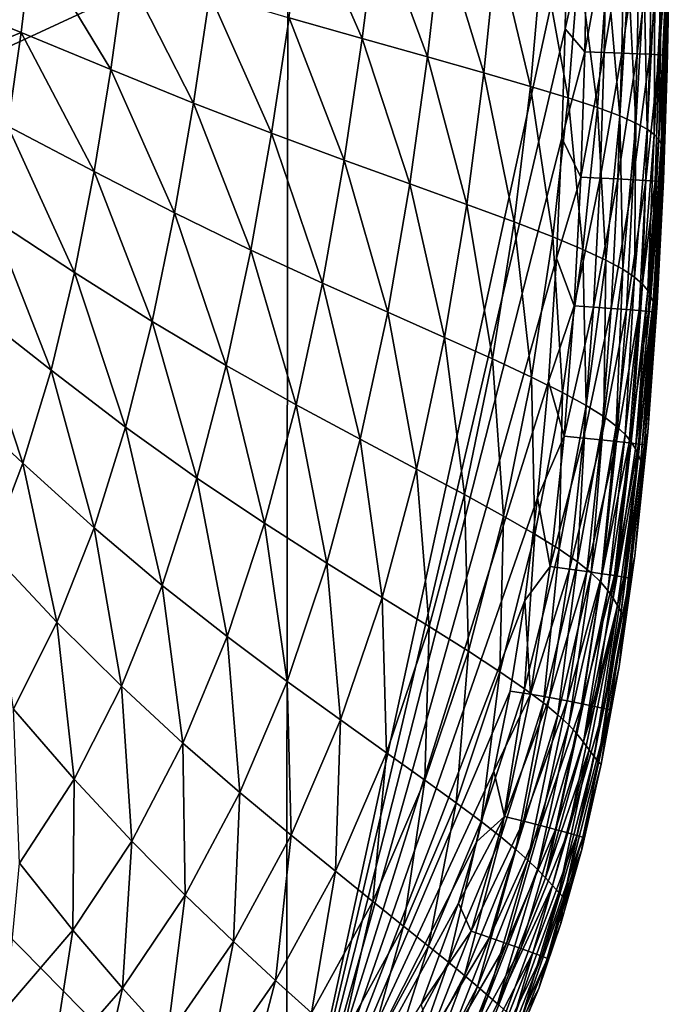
# Model space of a CAD drawing. Header units: metres. Extents: x -59 to 113, y -107 to 107.
# Tile 15 of 192: x 1.26 to 7.57, y -98.78 to -89.23. Entities that reach past the tile are written whole.
import ezdxf

# ---------------------------------------------------------------- set-up
doc = ezdxf.new("R2010")
doc.units = ezdxf.units.M
doc.layers.add('solid_20_382_333_XXX', color=7, linetype='CONTINUOUS')

msp = doc.modelspace()

# ---------------------------------------------------------------- linework, layer by layer
at = {"layer": 'solid_20_382_333_XXX'}
for points in [[(-4.684473, -80.997787, -22.829981), (-4.686962, -92.191208, -22.700609), (3.860741, -88.234787, -22.715565)], [(3.874588, -89.21022, -57.508812), (4.021556, -88.122986, -57.509167), (4.584293, -89.412979, -56.880447)], [(4.021556, -88.122986, -57.509167), (4.729401, -88.269348, -56.871201), (4.584293, -89.412979, -56.880447)], [(-4.686962, -92.191208, -22.700609), (3.850221, -100.85334, -22.518843), (3.860741, -88.234787, -22.715565)], [(3.860741, -88.234787, -22.715565), (3.850221, -100.85334, -22.518843), (6.571128, -88.38092, -22.712116)], [(4.584293, -89.412979, -56.880447), (4.729401, -88.269348, -56.871201), (5.219023, -89.590881, -56.094418)], [(4.729401, -88.269348, -56.871201), (5.355525, -88.397415, -56.079155), (5.219023, -89.590881, -56.094418)], [(3.850221, -100.85334, -22.518843), (6.554665, -89.318596, -22.698936), (6.571128, -88.38092, -22.712116)], [(5.219023, -89.590881, -56.094418), (5.355525, -88.397415, -56.079155), (5.765186, -89.744835, -55.13607)], [(5.355525, -88.397415, -56.079155), (5.89032, -88.507866, -55.118946), (5.765186, -89.744835, -55.13607)], [(6.769411, -88.375954, -22.731899), (6.571128, -88.38092, -22.712116), (6.554665, -89.318596, -22.698936)], [(6.746853, -89.543037, -22.715454), (6.769411, -88.375954, -22.731899), (6.554665, -89.318596, -22.698936)], [(6.957801, -88.379402, -22.789768), (6.769411, -88.375954, -22.731899), (6.746853, -89.543037, -22.715454)], [(6.93527, -89.548637, -22.773321), (6.957801, -88.379402, -22.789768), (6.746853, -89.543037, -22.715454)], [(7.128304, -88.383072, -22.88179), (6.957801, -88.379402, -22.789768), (6.93527, -89.548637, -22.773321)], [(7.105786, -89.554268, -22.86537), (7.128304, -88.383072, -22.88179), (6.93527, -89.548637, -22.773321)], [(7.276871, -88.386848, -23.003914), (7.128304, -88.383072, -22.88179), (7.105786, -89.554268, -22.86537)], [(7.254351, -89.559776, -22.987541), (7.276871, -88.386848, -23.003914), (7.105786, -89.554268, -22.86537)], [(7.39945, -88.390633, -23.152086), (7.276871, -88.386848, -23.003914), (7.254351, -89.559776, -22.987541)], [(7.376909, -89.564995, -23.13578), (7.39945, -88.390633, -23.152086), (7.254351, -89.559776, -22.987541)], [(7.491993, -88.394295, -23.32226), (7.39945, -88.390633, -23.152086), (7.376909, -89.564995, -23.13578)], [(7.469409, -89.569771, -23.306032), (7.491993, -88.394295, -23.32226), (7.376909, -89.564995, -23.13578)], [(7.550448, -88.397728, -23.510378), (7.491993, -88.394295, -23.32226), (7.469409, -89.569771, -23.306032)], [(7.527799, -89.573936, -23.494236), (7.550448, -88.397728, -23.510378), (7.469409, -89.569771, -23.306032)], [(7.566508, -88.689857, -23.708261), (7.550448, -88.397728, -23.510378), (7.527799, -89.573936, -23.494236)], [(1.271547, -89.354904, -58.642494), (0.322404, -88.966232, -58.869041), (1.378391, -88.451935, -58.675568)], [(1.271547, -89.354904, -58.642494), (1.378391, -88.451935, -58.675568), (2.142294, -89.712776, -58.353897)], [(1.378391, -88.451935, -58.675568), (2.278205, -88.729523, -58.380009), (2.142294, -89.712776, -58.353897)], [(5.765186, -89.744835, -55.13607), (5.89032, -88.507866, -55.118946), (6.219066, -89.876579, -53.99725)], [(5.89032, -88.507866, -55.118946), (6.332584, -88.602074, -53.981842), (6.219066, -89.876579, -53.99725)], [(6.219066, -89.876579, -53.99725), (6.332584, -88.602074, -53.981842), (6.584548, -89.988426, -52.673302)], [(6.332584, -88.602074, -53.981842), (6.687502, -88.681839, -52.661919), (6.584548, -89.988426, -52.673302)], [(6.584548, -89.988426, -52.673302), (6.687502, -88.681839, -52.661919), (6.869813, -90.083046, -51.158409)], [(6.687502, -88.681839, -52.661919), (6.963725, -88.749184, -51.152134), (6.869813, -90.083046, -51.158409)], [(7.545094, -89.695198, -23.694511), (7.566508, -88.689857, -23.708261), (7.527799, -89.573936, -23.494236)], [(7.558692, -89.074425, -27.356112), (7.566508, -88.689857, -23.708261), (7.545094, -89.695198, -23.694511)], [(2.142294, -89.712776, -58.353897), (2.278205, -88.729523, -58.380009), (2.946968, -90.038452, -57.98204)], [(2.278205, -88.729523, -58.380009), (3.104944, -88.982361, -58.000076), (2.946968, -90.038452, -57.98204)], [(6.869813, -90.083046, -51.158409), (6.963725, -88.749184, -51.152134), (7.085374, -90.163307, -49.442677)], [(6.963725, -88.749184, -51.152134), (7.171636, -88.806198, -49.441845), (7.085374, -90.163307, -49.442677)], [(7.085374, -90.163307, -49.442677), (7.171636, -88.806198, -49.441845), (7.24197, -90.232086, -47.515808)], [(7.171636, -88.806198, -49.441845), (7.321785, -88.854958, -47.520069), (7.24197, -90.232086, -47.515808)], [(7.24197, -90.232086, -47.515808), (7.321785, -88.854958, -47.520069), (7.350237, -90.291969, -45.367508)], [(7.321785, -88.854958, -47.520069), (7.42454, -88.897308, -45.375988), (7.350237, -90.291969, -45.367508)], [(7.350237, -90.291969, -45.367508), (7.42454, -88.897308, -45.375988), (7.420629, -90.344933, -42.987473)], [(7.42454, -88.897308, -45.375988), (7.489931, -88.934631, -42.999107), (7.420629, -90.344933, -42.987473)], [(1.271547, -89.354904, -58.642494), (0.227675, -89.78315, -58.832409), (0.322404, -88.966232, -58.869041)], [(2.946968, -90.038452, -57.98204), (3.104944, -88.982361, -58.000076), (3.703869, -90.331886, -57.498867)], [(3.104944, -88.982361, -58.000076), (3.874588, -89.21022, -57.508812), (3.703869, -90.331886, -57.498867)], [(7.420629, -90.344933, -42.987473), (7.489931, -88.934631, -42.999107), (7.463566, -90.392899, -40.365425)], [(7.489931, -88.934631, -42.999107), (7.527949, -88.968254, -40.378986), (7.463566, -90.392899, -40.365425)], [(7.463566, -90.392899, -40.365425), (7.527949, -88.968254, -40.378986), (7.48832, -90.437393, -37.493393)], [(7.527949, -88.968254, -40.378986), (7.547602, -88.999298, -37.507473), (7.48832, -90.437393, -37.493393)], [(7.48832, -90.437393, -37.493393), (7.547602, -88.999298, -37.507473), (7.555848, -89.02813, -34.381058)], [(7.48832, -90.437393, -37.493393), (7.555848, -89.02813, -34.381058), (7.501765, -90.478767, -34.368095)], [(7.501765, -90.478767, -34.368095), (7.555848, -89.02813, -34.381058), (7.509135, -90.515533, -30.987501)], [(7.555848, -89.02813, -34.381058), (7.558202, -89.053566, -30.997726), (7.509135, -90.515533, -30.987501)], [(7.509135, -90.515533, -30.987501), (7.558202, -89.053566, -30.997726), (7.513974, -90.545769, -27.349848)], [(7.558202, -89.053566, -30.997726), (7.558692, -89.074425, -27.356112), (7.513974, -90.545769, -27.349848)], [(7.513974, -90.545769, -27.349848), (7.558692, -89.074425, -27.356112), (7.545094, -89.695198, -23.694511)], [(3.703869, -90.331886, -57.498867), (3.874588, -89.21022, -57.508812), (4.409711, -90.593163, -56.877419)], [(3.874588, -89.21022, -57.508812), (4.584293, -89.412979, -56.880447), (4.409711, -90.593163, -56.877419)], [(1.141974, -90.262436, -58.609833), (0.227675, -89.78315, -58.832409), (1.271547, -89.354904, -58.642494)], [(1.141974, -90.262436, -58.609833), (1.271547, -89.354904, -58.642494), (1.982365, -90.703049, -58.325878)], [(1.271547, -89.354904, -58.642494), (2.142294, -89.712776, -58.353897), (1.982365, -90.703049, -58.325878)], [(3.850221, -100.85334, -22.518843), (6.524127, -90.380104, -22.68368), (6.554665, -89.318596, -22.698936)], [(6.746853, -89.543037, -22.715454), (6.554665, -89.318596, -22.698936), (6.524127, -90.380104, -22.68368)], [(4.409711, -90.593163, -56.877419), (4.584293, -89.412979, -56.880447), (5.046997, -90.822701, -56.096184)], [(4.584293, -89.412979, -56.880447), (5.219023, -89.590881, -56.094418), (5.046997, -90.822701, -56.096184)], [(6.707085, -90.75811, -22.697876), (6.746853, -89.543037, -22.715454), (6.524127, -90.380104, -22.68368)], [(6.93527, -89.548637, -22.773321), (6.746853, -89.543037, -22.715454), (6.707085, -90.75811, -22.697876)], [(6.895507, -90.766693, -22.755747), (6.93527, -89.548637, -22.773321), (6.707085, -90.75811, -22.697876)], [(7.105786, -89.554268, -22.86537), (6.93527, -89.548637, -22.773321), (6.895507, -90.766693, -22.755747)], [(7.066013, -90.77504, -22.847836), (7.105786, -89.554268, -22.86537), (6.895507, -90.766693, -22.755747)], [(7.254351, -89.559776, -22.987541), (7.105786, -89.554268, -22.86537), (7.066013, -90.77504, -22.847836)], [(7.214547, -90.782936, -22.970083), (7.254351, -89.559776, -22.987541), (7.066013, -90.77504, -22.847836)], [(7.376909, -89.564995, -23.13578), (7.254351, -89.559776, -22.987541), (7.214547, -90.782936, -22.970083)], [(7.337052, -90.790138, -23.118423), (7.376909, -89.564995, -23.13578), (7.214547, -90.782936, -22.970083)], [(7.469409, -89.569771, -23.306032), (7.376909, -89.564995, -23.13578), (7.337052, -90.790138, -23.118423)], [(7.429473, -90.796432, -23.288794), (7.469409, -89.569771, -23.306032), (7.337052, -90.790138, -23.118423)], [(7.527799, -89.573936, -23.494236), (7.469409, -89.569771, -23.306032), (7.429473, -90.796432, -23.288794)], [(7.487753, -90.801582, -23.477129), (7.527799, -89.573936, -23.494236), (7.429473, -90.796432, -23.288794)], [(7.545094, -89.695198, -23.694511), (7.527799, -89.573936, -23.494236), (7.487753, -90.801582, -23.477129)], [(5.046997, -90.822701, -56.096184), (5.219023, -89.590881, -56.094418), (5.599381, -91.021652, -55.140041)], [(5.219023, -89.590881, -56.094418), (5.765186, -89.744835, -55.13607), (5.599381, -91.021652, -55.140041)], [(1.982365, -90.703049, -58.325878), (2.142294, -89.712776, -58.353897), (2.762685, -91.103477, -57.958698)], [(2.142294, -89.712776, -58.353897), (2.946968, -90.038452, -57.98204), (2.762685, -91.103477, -57.958698)], [(5.599381, -91.021652, -55.140041), (5.765186, -89.744835, -55.13607), (6.061143, -91.192108, -54.001057)], [(5.765186, -89.744835, -55.13607), (6.219066, -89.876579, -53.99725), (6.061143, -91.192108, -54.001057)], [(7.508627, -90.787743, -23.679401), (7.545094, -89.695198, -23.694511), (7.487753, -90.801582, -23.477129)], [(7.513974, -90.545769, -27.349848), (7.545094, -89.695198, -23.694511), (7.508627, -90.787743, -23.679401)], [(6.061143, -91.192108, -54.001057), (6.219066, -89.876579, -53.99725), (6.434855, -91.336823, -52.675179)], [(6.219066, -89.876579, -53.99725), (6.584548, -89.988426, -52.673302), (6.434855, -91.336823, -52.675179)], [(2.762685, -91.103477, -57.958698), (2.946968, -90.038452, -57.98204), (3.502457, -91.463943, -57.480103)], [(2.946968, -90.038452, -57.98204), (3.703869, -90.331886, -57.498867), (3.502457, -91.463943, -57.480103)], [(6.434855, -91.336823, -52.675179), (6.584548, -89.988426, -52.673302), (6.728005, -91.459084, -51.157299)], [(6.584548, -89.988426, -52.673302), (6.869813, -90.083046, -51.158409), (6.728005, -91.459084, -51.157299)], [(6.728005, -91.459084, -51.157299), (6.869813, -90.083046, -51.158409), (6.951029, -91.562584, -49.438072)], [(6.869813, -90.083046, -51.158409), (7.085374, -90.163307, -49.442677), (6.951029, -91.562584, -49.438072)], [(6.951029, -91.562584, -49.438072), (7.085374, -90.163307, -49.442677), (7.114645, -91.651047, -47.507736)], [(7.085374, -90.163307, -49.442677), (7.24197, -90.232086, -47.515808), (7.114645, -91.651047, -47.507736)], [(7.114645, -91.651047, -47.507736), (7.24197, -90.232086, -47.515808), (7.22958, -91.727821, -45.356441)], [(7.24197, -90.232086, -47.515808), (7.350237, -90.291969, -45.367508), (7.22958, -91.727821, -45.356441)], [(0.983247, -91.156342, -58.577988), (1.141974, -90.262436, -58.609833), (1.791686, -91.680923, -58.296337)], [(1.141974, -90.262436, -58.609833), (1.982365, -90.703049, -58.325878), (1.791686, -91.680923, -58.296337)], [(3.502457, -91.463943, -57.480103), (3.703869, -90.331886, -57.498867), (4.198318, -91.784821, -56.862839)], [(3.703869, -90.331886, -57.498867), (4.409711, -90.593163, -56.877419), (4.198318, -91.784821, -56.862839)], [(7.22958, -91.727821, -45.356441), (7.350237, -90.291969, -45.367508), (7.306572, -91.795586, -42.974182)], [(7.350237, -90.291969, -45.367508), (7.420629, -90.344933, -42.987473), (7.306572, -91.795586, -42.974182)], [(7.306572, -91.795586, -42.974182), (7.420629, -90.344933, -42.987473), (7.356351, -91.856941, -40.350945)], [(7.420629, -90.344933, -42.987473), (7.463566, -90.392899, -40.365425), (7.356351, -91.856941, -40.350945)], [(3.850221, -100.85334, -22.518843), (6.471945, -91.544548, -22.666533), (6.524127, -90.380104, -22.68368)], [(6.707085, -90.75811, -22.697876), (6.524127, -90.380104, -22.68368), (6.471945, -91.544548, -22.666533)], [(7.356351, -91.856941, -40.350945), (7.463566, -90.392899, -40.365425), (7.388334, -91.913872, -37.479)], [(7.463566, -90.392899, -40.365425), (7.48832, -90.437393, -37.493393), (7.388334, -91.913872, -37.479)], [(7.388334, -91.913872, -37.479), (7.48832, -90.437393, -37.493393), (7.501765, -90.478767, -34.368095)], [(7.388334, -91.913872, -37.479), (7.501765, -90.478767, -34.368095), (7.40921, -91.966827, -34.355202)], [(7.40921, -91.966827, -34.355202), (7.501765, -90.478767, -34.368095), (7.423793, -92.01403, -30.977449)], [(7.501765, -90.478767, -34.368095), (7.509135, -90.515533, -30.987501), (7.423793, -92.01403, -30.977449)], [(7.423793, -92.01403, -30.977449), (7.509135, -90.515533, -30.987501), (7.434925, -92.052895, -27.343611)], [(7.509135, -90.515533, -30.987501), (7.513974, -90.545769, -27.349848), (7.434925, -92.052895, -27.343611)], [(4.198318, -91.784821, -56.862839), (4.409711, -90.593163, -56.877419), (4.831614, -92.066757, -56.08503)], [(4.409711, -90.593163, -56.877419), (5.046997, -90.822701, -56.096184), (4.831614, -92.066757, -56.08503)], [(7.434925, -92.052895, -27.343611), (7.513974, -90.545769, -27.349848), (7.448478, -91.980484, -23.662724)], [(7.513974, -90.545769, -27.349848), (7.508627, -90.787743, -23.679401), (7.448478, -91.980484, -23.662724)], [(1.791686, -91.680923, -58.296337), (1.982365, -90.703049, -58.325878), (2.545115, -92.156921, -57.930653)], [(1.982365, -90.703049, -58.325878), (2.762685, -91.103477, -57.958698), (2.545115, -92.156921, -57.930653)], [(4.831614, -92.066757, -56.08503), (5.046997, -90.822701, -56.096184), (5.384487, -92.311165, -55.131245)], [(5.046997, -90.822701, -56.096184), (5.599381, -91.021652, -55.140041), (5.384487, -92.311165, -55.131245)], [(6.643041, -92.005913, -22.679344), (6.707085, -90.75811, -22.697876), (6.471945, -91.544548, -22.666533)], [(6.895507, -90.766693, -22.755747), (6.707085, -90.75811, -22.697876), (6.643041, -92.005913, -22.679344)], [(6.831399, -92.018562, -22.737217), (6.895507, -90.766693, -22.755747), (6.643041, -92.005913, -22.679344)], [(7.066013, -90.77504, -22.847836), (6.895507, -90.766693, -22.755747), (6.831399, -92.018562, -22.737217)], [(7.001825, -92.030609, -22.829367), (7.066013, -90.77504, -22.847836), (6.831399, -92.018562, -22.737217)], [(7.214547, -90.782936, -22.970083), (7.066013, -90.77504, -22.847836), (7.001825, -92.030609, -22.829367)], [(7.150258, -92.041733, -22.951717), (7.214547, -90.782936, -22.970083), (7.001825, -92.030609, -22.829367)], [(7.337052, -90.790138, -23.118423), (7.214547, -90.782936, -22.970083), (7.150258, -92.041733, -22.951717)], [(7.272639, -92.051613, -23.100197), (7.337052, -90.790138, -23.118423), (7.150258, -92.041733, -22.951717)], [(7.429473, -90.796432, -23.288794), (7.337052, -90.790138, -23.118423), (7.272639, -92.051613, -23.100197)], [(7.364908, -92.059952, -23.270729), (7.429473, -90.796432, -23.288794), (7.272639, -92.051613, -23.100197)], [(7.487753, -90.801582, -23.477129), (7.429473, -90.796432, -23.288794), (7.364908, -92.059952, -23.270729)], [(7.423005, -92.066422, -23.459242), (7.487753, -90.801582, -23.477129), (7.364908, -92.059952, -23.270729)], [(7.448478, -91.980484, -23.662724), (7.487753, -90.801582, -23.477129), (7.423005, -92.066422, -23.459242)], [(7.448478, -91.980484, -23.662724), (7.508627, -90.787743, -23.679401), (7.487753, -90.801582, -23.477129)], [(2.545115, -92.156921, -57.930653), (2.762685, -91.103477, -57.958698), (3.263244, -92.584854, -57.453373)], [(2.762685, -91.103477, -57.958698), (3.502457, -91.463943, -57.480103), (3.263244, -92.584854, -57.453373)], [(5.384487, -92.311165, -55.131245), (5.599381, -91.021652, -55.140041), (5.849772, -92.520462, -53.99342)], [(5.599381, -91.021652, -55.140041), (6.061143, -91.192108, -54.001057), (5.849772, -92.520462, -53.99342)], [(0.788554, -92.021118, -58.54697), (0.983247, -91.156342, -58.577988), (1.563129, -92.629547, -58.265354)], [(0.983247, -91.156342, -58.577988), (1.791686, -91.680923, -58.296337), (1.563129, -92.629547, -58.265354)], [(5.849772, -92.520462, -53.99342), (6.061143, -91.192108, -54.001057), (6.228782, -92.697815, -52.667553)], [(6.061143, -91.192108, -54.001057), (6.434855, -91.336823, -52.675179), (6.228782, -92.697815, -52.667553)], [(6.228782, -92.697815, -52.667553), (6.434855, -91.336823, -52.675179), (6.528161, -92.847107, -51.148724)], [(6.434855, -91.336823, -52.675179), (6.728005, -91.459084, -51.157299), (6.528161, -92.847107, -51.148724)], [(3.263244, -92.584854, -57.453373), (3.502457, -91.463943, -57.480103), (3.942941, -92.965401, -56.837746)], [(3.502457, -91.463943, -57.480103), (4.198318, -91.784821, -56.862839), (3.942941, -92.965401, -56.837746)], [(6.528161, -92.847107, -51.148724), (6.728005, -91.459084, -51.157299), (6.758069, -92.972862, -49.42794)], [(6.728005, -91.459084, -51.157299), (6.951029, -91.562584, -49.438072), (6.758069, -92.972862, -49.42794)], [(3.850221, -100.85334, -22.518843), (6.392821, -92.738441, -22.648508), (6.471945, -91.544548, -22.666533)], [(6.643041, -92.005913, -22.679344), (6.471945, -91.544548, -22.666533), (6.392821, -92.738441, -22.648508)], [(6.758069, -92.972862, -49.42794), (6.951029, -91.562584, -49.438072), (6.929005, -93.079659, -47.495808)], [(6.951029, -91.562584, -49.438072), (7.114645, -91.651047, -47.507736), (6.929005, -93.079659, -47.495808)], [(1.563129, -92.629547, -58.265354), (1.791686, -91.680923, -58.296337), (2.286922, -93.180763, -57.898361)], [(1.791686, -91.680923, -58.296337), (2.545115, -92.156921, -57.930653), (2.286922, -93.180763, -57.898361)], [(6.929005, -93.079659, -47.495808), (7.114645, -91.651047, -47.507736), (7.051597, -93.171677, -45.34285)], [(7.114645, -91.651047, -47.507736), (7.22958, -91.727821, -45.356441), (7.051597, -93.171677, -45.34285)], [(7.051597, -93.171677, -45.34285), (7.22958, -91.727821, -45.356441), (7.136703, -93.252373, -42.9594)], [(7.22958, -91.727821, -45.356441), (7.306572, -91.795586, -42.974182), (7.136703, -93.252373, -42.9594)], [(3.942941, -92.965401, -56.837746), (4.198318, -91.784821, -56.862839), (4.565578, -93.299522, -56.062012)], [(4.198318, -91.784821, -56.862839), (4.831614, -92.066757, -56.08503), (4.565578, -93.299522, -56.062012)], [(7.136703, -93.252373, -42.9594), (7.306572, -91.795586, -42.974182), (7.195202, -93.325089, -40.335804)], [(7.306572, -91.795586, -42.974182), (7.356351, -91.856941, -40.350945), (7.195202, -93.325089, -40.335804)], [(7.195202, -93.325089, -40.335804), (7.356351, -91.856941, -40.350945), (7.236507, -93.392395, -37.464581)], [(7.356351, -91.856941, -40.350945), (7.388334, -91.913872, -37.479), (7.236507, -93.392395, -37.464581)], [(7.236507, -93.392395, -37.464581), (7.388334, -91.913872, -37.479), (7.40921, -91.966827, -34.355202)], [(7.236507, -93.392395, -37.464581), (7.40921, -91.966827, -34.355202), (7.267001, -93.45488, -34.34264)], [(7.267001, -93.45488, -34.34264), (7.40921, -91.966827, -34.355202), (7.290923, -93.510658, -30.967758)], [(7.40921, -91.966827, -34.355202), (7.423793, -92.01403, -30.977449), (7.290923, -93.510658, -30.967758)], [(0.551123, -92.841812, -58.516754), (0.788554, -92.021118, -58.54697), (1.289608, -93.532616, -58.233009)], [(0.788554, -92.021118, -58.54697), (1.563129, -92.629547, -58.265354), (1.289608, -93.532616, -58.233009)], [(4.565578, -93.299522, -56.062012), (4.831614, -92.066757, -56.08503), (5.112934, -93.588913, -55.110596)], [(4.831614, -92.066757, -56.08503), (5.384487, -92.311165, -55.131245), (5.112934, -93.588913, -55.110596)], [(6.546492, -93.271141, -22.660061), (6.643041, -92.005913, -22.679344), (6.392821, -92.738441, -22.648508)], [(6.831399, -92.018562, -22.737217), (6.643041, -92.005913, -22.679344), (6.546492, -93.271141, -22.660061)], [(6.734614, -93.289215, -22.717936), (6.831399, -92.018562, -22.737217), (6.546492, -93.271141, -22.660061)], [(7.001825, -92.030609, -22.829367), (6.831399, -92.018562, -22.737217), (6.734614, -93.289215, -22.717936)], [(6.904797, -93.306183, -22.810158), (7.001825, -92.030609, -22.829367), (6.734614, -93.289215, -22.717936)], [(7.150258, -92.041733, -22.951717), (7.001825, -92.030609, -22.829367), (6.904797, -93.306183, -22.810158)], [(7.052977, -93.321609, -22.932642), (7.150258, -92.041733, -22.951717), (6.904797, -93.306183, -22.810158)], [(7.272639, -92.051613, -23.100197), (7.150258, -92.041733, -22.951717), (7.052977, -93.321609, -22.932642)], [(7.175096, -93.33506, -23.081301), (7.272639, -92.051613, -23.100197), (7.052977, -93.321609, -22.932642)], [(7.364908, -92.059952, -23.270729), (7.272639, -92.051613, -23.100197), (7.175096, -93.33506, -23.081301)], [(7.267092, -93.3461, -23.252045), (7.364908, -92.059952, -23.270729), (7.175096, -93.33506, -23.081301)], [(7.423005, -92.066422, -23.459242), (7.364908, -92.059952, -23.270729), (7.267092, -93.3461, -23.252045)], [(7.324906, -93.354294, -23.440788), (7.423005, -92.066422, -23.459242), (7.267092, -93.3461, -23.252045)], [(7.290923, -93.510658, -30.967758), (7.423793, -92.01403, -30.977449), (7.310203, -93.55658, -27.337494)], [(7.423793, -92.01403, -30.977449), (7.434925, -92.052895, -27.343611), (7.310203, -93.55658, -27.337494)], [(7.310203, -93.55658, -27.337494), (7.434925, -92.052895, -27.343611), (7.356182, -93.229507, -23.645081)], [(7.356182, -93.229507, -23.645081), (7.423005, -92.066422, -23.459242), (7.324906, -93.354294, -23.440788)], [(7.356182, -93.229507, -23.645081), (7.448478, -91.980484, -23.662724), (7.423005, -92.066422, -23.459242)], [(7.434925, -92.052895, -27.343611), (7.448478, -91.980484, -23.662724), (7.356182, -93.229507, -23.645081)], [(2.286922, -93.180763, -57.898361), (2.545115, -92.156921, -57.930653), (2.978961, -93.675529, -57.419628)], [(2.545115, -92.156921, -57.930653), (3.263244, -92.584854, -57.453373), (2.978961, -93.675529, -57.419628)], [(-4.686962, -92.191208, -22.700609), (-4.715753, -103.392151, -22.535826), (3.850221, -100.85334, -22.518843)], [(5.112934, -93.588913, -55.110596), (5.384487, -92.311165, -55.131245), (5.576975, -93.836296, -53.975048)], [(5.384487, -92.311165, -55.131245), (5.849772, -92.520462, -53.99342), (5.576975, -93.836296, -53.975048)], [(5.576975, -93.836296, -53.975048), (5.849772, -92.520462, -53.99342), (5.957886, -94.04525, -52.650902)], [(5.849772, -92.520462, -53.99342), (6.228782, -92.697815, -52.667553), (5.957886, -94.04525, -52.650902)], [(1.289608, -93.532616, -58.233009), (1.563129, -92.629547, -58.265354), (1.980822, -94.157516, -57.862305)], [(1.563129, -92.629547, -58.265354), (2.286922, -93.180763, -57.898361), (1.980822, -94.157516, -57.862305)], [(2.978961, -93.675529, -57.419628), (3.263244, -92.584854, -57.453373), (3.636569, -94.114861, -56.803471)], [(3.263244, -92.584854, -57.453373), (3.942941, -92.965401, -56.837746), (3.636569, -94.114861, -56.803471)], [(3.850221, -100.85334, -22.518843), (6.28758, -93.867783, -22.631058), (6.392821, -92.738441, -22.648508)], [(5.957886, -94.04525, -52.650902), (6.228782, -92.697815, -52.667553), (6.261376, -94.2202, -51.132999)], [(6.228782, -92.697815, -52.667553), (6.528161, -92.847107, -51.148724), (6.261376, -94.2202, -51.132999)], [(6.546492, -93.271141, -22.660061), (6.392821, -92.738441, -22.648508), (6.28758, -93.867783, -22.631058)], [(0.551123, -92.841812, -58.516754), (1.289608, -93.532616, -58.233009), (0.96455, -94.377518, -58.199478)], [(6.261376, -94.2202, -51.132999), (6.528161, -92.847107, -51.148724), (6.497159, -94.366524, -49.412498)], [(6.528161, -92.847107, -51.148724), (6.758069, -92.972862, -49.42794), (6.497159, -94.366524, -49.412498)], [(3.636569, -94.114861, -56.803471), (3.942941, -92.965401, -56.837746), (4.242115, -94.500046, -56.028652)], [(3.942941, -92.965401, -56.837746), (4.565578, -93.299522, -56.062012), (4.242115, -94.500046, -56.028652)], [(6.497159, -94.366524, -49.412498), (6.758069, -92.972862, -49.42794), (6.67534, -94.48967, -47.480221)], [(6.758069, -92.972862, -49.42794), (6.929005, -93.079659, -47.495808), (6.67534, -94.48967, -47.480221)], [(6.67534, -94.48967, -47.480221), (6.929005, -93.079659, -47.495808), (6.806265, -94.594658, -45.326942)], [(6.929005, -93.079659, -47.495808), (7.051597, -93.171677, -45.34285), (6.806265, -94.594658, -45.326942)], [(1.980822, -94.157516, -57.862305), (2.286922, -93.180763, -57.898361), (2.642411, -94.717445, -57.379845)], [(2.286922, -93.180763, -57.898361), (2.978961, -93.675529, -57.419628), (2.642411, -94.717445, -57.379845)], [(6.806265, -94.594658, -45.326942), (7.051597, -93.171677, -45.34285), (6.900729, -94.685776, -42.943382)], [(7.051597, -93.171677, -45.34285), (7.136703, -93.252373, -42.9594), (6.900729, -94.685776, -42.943382)], [(4.242115, -94.500046, -56.028652), (4.565578, -93.299522, -56.062012), (4.777995, -94.833115, -55.079567)], [(4.565578, -93.299522, -56.062012), (5.112934, -93.588913, -55.110596), (4.777995, -94.833115, -55.079567)], [(6.408156, -94.534325, -22.640333), (6.546492, -93.271141, -22.660061), (6.28758, -93.867783, -22.631058)], [(6.734614, -93.289215, -22.717936), (6.546492, -93.271141, -22.660061), (6.408156, -94.534325, -22.640333)], [(6.595714, -94.559563, -22.698198), (6.734614, -93.289215, -22.717936), (6.408156, -94.534325, -22.640333)], [(6.904797, -93.306183, -22.810158), (6.734614, -93.289215, -22.717936), (6.595714, -94.559563, -22.698198)], [(6.765348, -94.583023, -22.790506), (6.904797, -93.306183, -22.810158), (6.595714, -94.559563, -22.698198)], [(7.052977, -93.321609, -22.932642), (6.904797, -93.306183, -22.810158), (6.765348, -94.583023, -22.790506)], [(6.900729, -94.685776, -42.943382), (7.136703, -93.252373, -42.9594), (6.969563, -94.767204, -40.320267)], [(7.136703, -93.252373, -42.9594), (7.195202, -93.325089, -40.335804), (6.969563, -94.767204, -40.320267)], [(7.230856, -94.429428, -23.628), (7.356182, -93.229507, -23.645081), (7.324906, -93.354294, -23.440788)], [(7.310203, -93.55658, -27.337494), (7.356182, -93.229507, -23.645081), (7.230856, -94.429428, -23.628)], [(6.913002, -94.604111, -22.913151), (7.052977, -93.321609, -22.932642), (6.765348, -94.583023, -22.790506)], [(7.175096, -93.33506, -23.081301), (7.052977, -93.321609, -22.932642), (6.913002, -94.604111, -22.913151)], [(7.034619, -94.622231, -23.062027), (7.175096, -93.33506, -23.081301), (6.913002, -94.604111, -22.913151)], [(6.969563, -94.767204, -40.320267), (7.195202, -93.325089, -40.335804), (7.022012, -94.842148, -37.450386)], [(7.195202, -93.325089, -40.335804), (7.236507, -93.392395, -37.464581), (7.022012, -94.842148, -37.450386)], [(7.022012, -94.842148, -37.450386), (7.236507, -93.392395, -37.464581), (7.267001, -93.45488, -34.34264)], [(7.267092, -93.3461, -23.252045), (7.175096, -93.33506, -23.081301), (7.034619, -94.622231, -23.062027)], [(7.126146, -94.636803, -23.233034), (7.267092, -93.3461, -23.252045), (7.034619, -94.622231, -23.062027)], [(7.324906, -93.354294, -23.440788), (7.267092, -93.3461, -23.252045), (7.126146, -94.636803, -23.233034)], [(7.183525, -94.647224, -23.422068), (7.324906, -93.354294, -23.440788), (7.126146, -94.636803, -23.233034)], [(7.230856, -94.429428, -23.628), (7.324906, -93.354294, -23.440788), (7.183525, -94.647224, -23.422068)], [(7.022012, -94.842148, -37.450386), (7.267001, -93.45488, -34.34264), (7.064013, -94.911491, -34.330616)], [(7.064013, -94.911491, -34.330616), (7.267001, -93.45488, -34.34264), (7.099083, -94.973366, -30.958576)], [(7.267001, -93.45488, -34.34264), (7.290923, -93.510658, -30.967758), (7.099083, -94.973366, -30.958576)], [(0.96455, -94.377518, -58.199478), (1.289608, -93.532616, -58.233009), (1.620116, -95.073433, -57.823151)], [(1.289608, -93.532616, -58.233009), (1.980822, -94.157516, -57.862305), (1.620116, -95.073433, -57.823151)], [(4.777995, -94.833115, -55.079567), (5.112934, -93.588913, -55.110596), (5.235845, -95.117111, -53.947189)], [(5.112934, -93.588913, -55.110596), (5.576975, -93.836296, -53.975048), (5.235845, -95.117111, -53.947189)], [(7.099083, -94.973366, -30.958576), (7.290923, -93.510658, -30.967758), (7.128063, -95.024277, -27.331577)], [(7.290923, -93.510658, -30.967758), (7.310203, -93.55658, -27.337494), (7.128063, -95.024277, -27.331577)], [(7.128063, -95.024277, -27.331577), (7.310203, -93.55658, -27.337494), (7.230856, -94.429428, -23.628)], [(2.642411, -94.717445, -57.379845), (2.978961, -93.675529, -57.419628), (3.272305, -95.213715, -56.761398)], [(2.978961, -93.675529, -57.419628), (3.636569, -94.114861, -56.803471), (3.272305, -95.213715, -56.761398)], [(3.850221, -100.85334, -22.518843), (6.162864, -94.863243, -22.615368), (6.28758, -93.867783, -22.631058)], [(5.235845, -95.117111, -53.947189), (5.576975, -93.836296, -53.975048), (5.614915, -95.355988, -52.626205)], [(5.576975, -93.836296, -53.975048), (5.957886, -94.04525, -52.650902), (5.614915, -95.355988, -52.626205)], [(6.408156, -94.534325, -22.640333), (6.28758, -93.867783, -22.631058), (6.162864, -94.863243, -22.615368)], [(5.614915, -95.355988, -52.626205), (5.957886, -94.04525, -52.650902), (5.919974, -95.554733, -51.110855)], [(5.957886, -94.04525, -52.650902), (6.261376, -94.2202, -51.132999), (5.919974, -95.554733, -51.110855)], [(1.620116, -95.073433, -57.823151), (1.980822, -94.157516, -57.862305), (2.247117, -95.695877, -57.335258)], [(1.980822, -94.157516, -57.862305), (2.642411, -94.717445, -57.379845), (2.247117, -95.695877, -57.335258)], [(3.272305, -95.213715, -56.761398), (3.636569, -94.114861, -56.803471), (3.854614, -95.647972, -55.986526)], [(3.636569, -94.114861, -56.803471), (4.242115, -94.500046, -56.028652), (3.854614, -95.647972, -55.986526)], [(5.919974, -95.554733, -51.110855), (6.261376, -94.2202, -51.132999), (6.160159, -95.719551, -49.392296)], [(6.261376, -94.2202, -51.132999), (6.497159, -94.366524, -49.412498), (6.160159, -95.719551, -49.392296)], [(0.96455, -94.377518, -58.199478), (1.620116, -95.073433, -57.823151), (1.198404, -95.916695, -57.781658)], [(6.160159, -95.719551, -49.392296), (6.497159, -94.366524, -49.412498), (6.345037, -95.856728, -47.461388)], [(6.497159, -94.366524, -49.412498), (6.67534, -94.48967, -47.480221), (6.345037, -95.856728, -47.461388)], [(7.079037, -95.504517, -23.612644), (7.230856, -94.429428, -23.628), (7.183525, -94.647224, -23.422068)], [(7.128063, -95.024277, -27.331577), (7.230856, -94.429428, -23.628), (7.079037, -95.504517, -23.612644)], [(3.854614, -95.647972, -55.986526), (4.242115, -94.500046, -56.028652), (4.373145, -96.022598, -55.039696)], [(4.242115, -94.500046, -56.028652), (4.777995, -94.833115, -55.079567), (4.373145, -96.022598, -55.039696)], [(6.217926, -95.771576, -22.620581), (6.408156, -94.534325, -22.640333), (6.162864, -94.863243, -22.615368)], [(6.595714, -94.559563, -22.698198), (6.408156, -94.534325, -22.640333), (6.217926, -95.771576, -22.620581)], [(6.345037, -95.856728, -47.461388), (6.67534, -94.48967, -47.480221), (6.484513, -95.972153, -45.309071)], [(6.67534, -94.48967, -47.480221), (6.806265, -94.594658, -45.326942), (6.484513, -95.972153, -45.309071)], [(6.404341, -95.806175, -22.678421), (6.595714, -94.559563, -22.698198), (6.217926, -95.771576, -22.620581)], [(6.765348, -94.583023, -22.790506), (6.595714, -94.559563, -22.698198), (6.404341, -95.806175, -22.678421)], [(6.572896, -95.838097, -22.770817), (6.765348, -94.583023, -22.790506), (6.404341, -95.806175, -22.678421)], [(6.484513, -95.972153, -45.309071), (6.806265, -94.594658, -45.326942), (6.589114, -96.070984, -42.926441)], [(6.913002, -94.604111, -22.913151), (6.765348, -94.583023, -22.790506), (6.572896, -95.838097, -22.770817)], [(6.719552, -95.866562, -22.893641), (6.913002, -94.604111, -22.913151), (6.572896, -95.838097, -22.770817)], [(6.806265, -94.594658, -45.326942), (6.900729, -94.685776, -42.943382), (6.589114, -96.070984, -42.926441)], [(7.034619, -94.622231, -23.062027), (6.913002, -94.604111, -22.913151), (6.719552, -95.866562, -22.893641)], [(6.840267, -95.890762, -23.042774), (7.034619, -94.622231, -23.062027), (6.719552, -95.866562, -22.893641)], [(7.126146, -94.636803, -23.233034), (7.034619, -94.622231, -23.062027), (6.840267, -95.890762, -23.042774)], [(6.931003, -95.909912, -23.21409), (7.126146, -94.636803, -23.233034), (6.840267, -95.890762, -23.042774)], [(7.183525, -94.647224, -23.422068), (7.126146, -94.636803, -23.233034), (6.931003, -95.909912, -23.21409)], [(6.987718, -95.923203, -23.403467), (7.183525, -94.647224, -23.422068), (6.931003, -95.909912, -23.21409)], [(7.079037, -95.504517, -23.612644), (7.183525, -94.647224, -23.422068), (6.987718, -95.923203, -23.403467)], [(2.247117, -95.695877, -57.335258), (2.642411, -94.717445, -57.379845), (2.844166, -96.246376, -56.713223)], [(2.642411, -94.717445, -57.379845), (3.272305, -95.213715, -56.761398), (2.844166, -96.246376, -56.713223)], [(6.589114, -96.070984, -42.926441), (6.900729, -94.685776, -42.943382), (6.669424, -96.158264, -40.304626)], [(6.900729, -94.685776, -42.943382), (6.969563, -94.767204, -40.320267), (6.669424, -96.158264, -40.304626)], [(4.373145, -96.022598, -55.039696), (4.777995, -94.833115, -55.079567), (4.819712, -96.341026, -53.911163)], [(4.777995, -94.833115, -55.079567), (5.235845, -95.117111, -53.947189), (4.819712, -96.341026, -53.911163)], [(6.669424, -96.158264, -40.304626), (6.969563, -94.767204, -40.320267), (6.734326, -96.237907, -37.436642)], [(6.969563, -94.767204, -40.320267), (7.022012, -94.842148, -37.450386), (6.734326, -96.237907, -37.436642)], [(3.850221, -100.85334, -22.518843), (6.020793, -95.742828, -22.601284), (6.162864, -94.863243, -22.615368)], [(6.217926, -95.771576, -22.620581), (6.162864, -94.863243, -22.615368), (6.020793, -95.742828, -22.601284)], [(6.734326, -96.237907, -37.436642), (7.022012, -94.842148, -37.450386), (7.064013, -94.911491, -34.330616)], [(6.734326, -96.237907, -37.436642), (7.064013, -94.911491, -34.330616), (6.789176, -96.311188, -34.319283)], [(6.789176, -96.311188, -34.319283), (7.064013, -94.911491, -34.330616), (6.836645, -96.376465, -30.950001)], [(7.064013, -94.911491, -34.330616), (7.099083, -94.973366, -30.958576), (6.836645, -96.376465, -30.950001)], [(6.836645, -96.376465, -30.950001), (7.099083, -94.973366, -30.958576), (6.876355, -96.430107, -27.325935)], [(7.099083, -94.973366, -30.958576), (7.128063, -95.024277, -27.331577), (6.876355, -96.430107, -27.325935)], [(6.876355, -96.430107, -27.325935), (7.128063, -95.024277, -27.331577), (6.905587, -96.451218, -23.599125)], [(7.128063, -95.024277, -27.331577), (7.079037, -95.504517, -23.612644), (6.905587, -96.451218, -23.599125)], [(1.198404, -95.916695, -57.781658), (1.620116, -95.073433, -57.823151), (1.78697, -96.598038, -57.28722)], [(1.620116, -95.073433, -57.823151), (2.247117, -95.695877, -57.335258), (1.78697, -96.598038, -57.28722)], [(4.819712, -96.341026, -53.911163), (5.235845, -95.117111, -53.947189), (5.192888, -96.607567, -52.594498)], [(5.235845, -95.117111, -53.947189), (5.614915, -95.355988, -52.626205), (5.192888, -96.607567, -52.594498)], [(2.844166, -96.246376, -56.713223), (3.272305, -95.213715, -56.761398), (3.397626, -96.726967, -55.937572)], [(3.272305, -95.213715, -56.761398), (3.854614, -95.647972, -55.986526), (3.397626, -96.726967, -55.937572)], [(5.192888, -96.607567, -52.594498), (5.614915, -95.355988, -52.626205), (5.496564, -96.827774, -51.083084)], [(5.614915, -95.355988, -52.626205), (5.919974, -95.554733, -51.110855), (5.496564, -96.827774, -51.083084)], [(6.905587, -96.451218, -23.599125), (7.079037, -95.504517, -23.612644), (6.987718, -95.923203, -23.403467)], [(5.496564, -96.827774, -51.083084), (5.919974, -95.554733, -51.110855), (5.739217, -97.008636, -49.367916)], [(5.919974, -95.554733, -51.110855), (6.160159, -95.719551, -49.392296), (5.739217, -97.008636, -49.367916)], [(1.78697, -96.598038, -57.28722), (2.247117, -95.695877, -57.335258), (2.346644, -97.199272, -56.660797)], [(2.247117, -95.695877, -57.335258), (2.844166, -96.246376, -56.713223), (2.346644, -97.199272, -56.660797)], [(3.397626, -96.726967, -55.937572), (3.854614, -95.647972, -55.986526), (3.893296, -97.140434, -54.992901)], [(3.854614, -95.647972, -55.986526), (4.373145, -96.022598, -55.039696), (3.893296, -97.140434, -54.992901)], [(3.850221, -100.85334, -22.518843), (5.863793, -96.520157, -22.588686), (6.020793, -95.742828, -22.601284)], [(5.739217, -97.008636, -49.367916), (6.160159, -95.719551, -49.392296), (5.929767, -97.157272, -47.439758)], [(6.217926, -95.771576, -22.620581), (6.020793, -95.742828, -22.601284), (5.863793, -96.520157, -22.588686)], [(5.96586, -96.957634, -22.601315), (6.217926, -95.771576, -22.620581), (5.863793, -96.520157, -22.588686)], [(6.160159, -95.719551, -49.392296), (6.345037, -95.856728, -47.461388), (5.929767, -97.157272, -47.439758)], [(6.404341, -95.806175, -22.678421), (6.217926, -95.771576, -22.620581), (5.96586, -96.957634, -22.601315)], [(5.929767, -97.157272, -47.439758), (6.345037, -95.856728, -47.461388), (6.077535, -97.280411, -45.289608)], [(6.150022, -97.004288, -22.6591), (6.404341, -95.806175, -22.678421), (5.96586, -96.957634, -22.601315)], [(6.345037, -95.856728, -47.461388), (6.484513, -95.972153, -45.309071), (6.077535, -97.280411, -45.289608)], [(6.572896, -95.838097, -22.770817), (6.404341, -95.806175, -22.678421), (6.150022, -97.004288, -22.6591)], [(6.31649, -97.047127, -22.751572), (6.572896, -95.838097, -22.770817), (6.150022, -97.004288, -22.6591)], [(6.719552, -95.866562, -22.893641), (6.572896, -95.838097, -22.770817), (6.31649, -97.047127, -22.751572)], [(6.461261, -97.085075, -22.874586), (6.719552, -95.866562, -22.893641), (6.31649, -97.047127, -22.751572)], [(6.840267, -95.890762, -23.042774), (6.719552, -95.866562, -22.893641), (6.461261, -97.085075, -22.874586)], [(6.580336, -97.117073, -23.023998), (6.840267, -95.890762, -23.042774), (6.461261, -97.085075, -22.874586)], [(6.931003, -95.909912, -23.21409), (6.840267, -95.890762, -23.042774), (6.580336, -97.117073, -23.023998)], [(1.198404, -95.916695, -57.781658), (1.78697, -96.598038, -57.28722), (1.256315, -97.412384, -57.237175)], [(6.077535, -97.280411, -45.289608), (6.484513, -95.972153, -45.309071), (6.192568, -97.384079, -42.908909)], [(6.484513, -95.972153, -45.309071), (6.589114, -96.070984, -42.926441), (6.192568, -97.384079, -42.908909)], [(6.669712, -97.142067, -23.195662), (6.931003, -95.909912, -23.21409), (6.580336, -97.117073, -23.023998)], [(6.987718, -95.923203, -23.403467), (6.931003, -95.909912, -23.21409), (6.669712, -97.142067, -23.195662)], [(6.725387, -97.158981, -23.385427), (6.987718, -95.923203, -23.403467), (6.669712, -97.142067, -23.195662)], [(6.905587, -96.451218, -23.599125), (6.987718, -95.923203, -23.403467), (6.725387, -97.158981, -23.385427)], [(3.893296, -97.140434, -54.992901), (4.373145, -96.022598, -55.039696), (4.323594, -97.490585, -53.868675)], [(4.373145, -96.022598, -55.039696), (4.819712, -96.341026, -53.911163), (4.323594, -97.490585, -53.868675)], [(6.192568, -97.384079, -42.908909), (6.589114, -96.070984, -42.926441), (6.28498, -97.474197, -40.28915)], [(6.589114, -96.070984, -42.926441), (6.669424, -96.158264, -40.304626), (6.28498, -97.474197, -40.28915)], [(6.28498, -97.474197, -40.28915), (6.669424, -96.158264, -40.304626), (6.363107, -97.555435, -37.423553)], [(6.669424, -96.158264, -40.304626), (6.734326, -96.237907, -37.436642), (6.363107, -97.555435, -37.423553)], [(2.346644, -97.199272, -56.660797), (2.844166, -96.246376, -56.713223), (2.866305, -97.722794, -55.883904)], [(2.844166, -96.246376, -56.713223), (3.397626, -96.726967, -55.937572), (2.866305, -97.722794, -55.883904)], [(6.363107, -97.555435, -37.423553), (6.734326, -96.237907, -37.436642), (6.789176, -96.311188, -34.319283)], [(4.323594, -97.490585, -53.868675), (4.819712, -96.341026, -53.911163), (4.686705, -97.782166, -52.557182)], [(4.819712, -96.341026, -53.911163), (5.192888, -96.607567, -52.594498), (4.686705, -97.782166, -52.557182)], [(6.363107, -97.555435, -37.423553), (6.789176, -96.311188, -34.319283), (6.431575, -97.629585, -34.308784)], [(6.431575, -97.629585, -34.308784), (6.789176, -96.311188, -34.319283), (6.492102, -97.695381, -30.942127)], [(6.789176, -96.311188, -34.319283), (6.836645, -96.376465, -30.950001), (6.492102, -97.695381, -30.942127)], [(6.492102, -97.695381, -30.942127), (6.836645, -96.376465, -30.950001), (6.543031, -97.749352, -27.320639)], [(6.836645, -96.376465, -30.950001), (6.876355, -96.430107, -27.325935), (6.543031, -97.749352, -27.320639)], [(6.543031, -97.749352, -27.320639), (6.876355, -96.430107, -27.325935), (6.715325, -97.277771, -23.587362)], [(6.876355, -96.430107, -27.325935), (6.905587, -96.451218, -23.599125), (6.715325, -97.277771, -23.587362)], [(6.715325, -97.277771, -23.587362), (6.905587, -96.451218, -23.599125), (6.725387, -97.158981, -23.385427)], [(3.850221, -100.85334, -22.518843), (5.69583, -97.202248, -22.577539), (5.863793, -96.520157, -22.588686)], [(5.96586, -96.957634, -22.601315), (5.863793, -96.520157, -22.588686), (5.69583, -97.202248, -22.577539)], [(1.256315, -97.412384, -57.237175), (1.78697, -96.598038, -57.28722), (1.774686, -98.060097, -56.60601)], [(1.78697, -96.598038, -57.28722), (2.346644, -97.199272, -56.660797), (1.774686, -98.060097, -56.60601)], [(4.686705, -97.782166, -52.557182), (5.192888, -96.607567, -52.594498), (4.98577, -98.021271, -51.050785)], [(5.192888, -96.607567, -52.594498), (5.496564, -96.827774, -51.083084), (4.98577, -98.021271, -51.050785)], [(2.866305, -97.722794, -55.883904), (3.397626, -96.726967, -55.937572), (3.334093, -98.171829, -54.941296)], [(3.397626, -96.726967, -55.937572), (3.893296, -97.140434, -54.992901), (3.334093, -98.171829, -54.941296)], [(4.98577, -98.021271, -51.050785), (5.496564, -96.827774, -51.083084), (5.228546, -98.215645, -49.340191)], [(5.496564, -96.827774, -51.083084), (5.739217, -97.008636, -49.367916), (5.228546, -98.215645, -49.340191)], [(5.228546, -98.215645, -49.340191), (5.739217, -97.008636, -49.367916), (5.423239, -98.373169, -47.415951)], [(5.739217, -97.008636, -49.367916), (5.929767, -97.157272, -47.439758), (5.423239, -98.373169, -47.415951)], [(5.96586, -96.957634, -22.601315), (5.69583, -97.202248, -22.577539), (5.52041, -97.799637, -22.567728)], [(5.641754, -98.071632, -22.583023), (5.96586, -96.957634, -22.601315), (5.52041, -97.799637, -22.567728)], [(6.150022, -97.004288, -22.6591), (5.96586, -96.957634, -22.601315), (5.641754, -98.071632, -22.583023)], [(5.821795, -98.133545, -22.640703), (6.150022, -97.004288, -22.6591), (5.641754, -98.071632, -22.583023)], [(6.31649, -97.047127, -22.751572), (6.150022, -97.004288, -22.6591), (5.821795, -98.133545, -22.640703)], [(5.984486, -98.190163, -22.733227), (6.31649, -97.047127, -22.751572), (5.821795, -98.133545, -22.640703)], [(6.461261, -97.085075, -22.874586), (6.31649, -97.047127, -22.751572), (5.984486, -98.190163, -22.733227)], [(6.125903, -98.240074, -22.856422), (6.461261, -97.085075, -22.874586), (5.984486, -98.190163, -22.733227)], [(6.580336, -97.117073, -23.023998), (6.461261, -97.085075, -22.874586), (6.125903, -98.240074, -22.856422)], [(6.242123, -98.281898, -23.006119), (6.580336, -97.117073, -23.023998), (6.125903, -98.240074, -22.856422)], [(6.669712, -97.142067, -23.195662), (6.580336, -97.117073, -23.023998), (6.242123, -98.281898, -23.006119)], [(1.774686, -98.060097, -56.60601), (2.346644, -97.199272, -56.660797), (2.256273, -98.622536, -55.82766)], [(2.346644, -97.199272, -56.660797), (2.866305, -97.722794, -55.883904), (2.256273, -98.622536, -55.82766)], [(3.334093, -98.171829, -54.941296), (3.893296, -97.140434, -54.992901), (3.743374, -98.550621, -53.821625)], [(3.893296, -97.140434, -54.992901), (4.323594, -97.490585, -53.868675), (3.743374, -98.550621, -53.821625)], [(3.850221, -100.85334, -22.518843), (5.52041, -97.799637, -22.567728), (5.69583, -97.202248, -22.577539)], [(5.423239, -98.373169, -47.415951), (5.929767, -97.157272, -47.439758), (5.578467, -98.501396, -45.269028)], [(5.929767, -97.157272, -47.439758), (6.077535, -97.280411, -45.289608), (5.578467, -98.501396, -45.269028)], [(6.329223, -98.314217, -23.178148), (6.669712, -97.142067, -23.195662), (6.242123, -98.281898, -23.006119)], [(6.725387, -97.158981, -23.385427), (6.669712, -97.142067, -23.195662), (6.329223, -98.314217, -23.178148)], [(6.383279, -98.335648, -23.368338), (6.725387, -97.158981, -23.385427), (6.329223, -98.314217, -23.178148)], [(6.715325, -97.277771, -23.587362), (6.725387, -97.158981, -23.385427), (6.383279, -98.335648, -23.368338)], [(5.578467, -98.501396, -45.269028), (6.077535, -97.280411, -45.289608), (5.703596, -98.607185, -42.891136)], [(6.077535, -97.280411, -45.289608), (6.192568, -97.384079, -42.908909), (5.703596, -98.607185, -42.891136)], [(6.512968, -97.996956, -23.577192), (6.715325, -97.277771, -23.587362), (6.383279, -98.335648, -23.368338)], [(6.543031, -97.749352, -27.320639), (6.715325, -97.277771, -23.587362), (6.512968, -97.996956, -23.577192)], [(1.256315, -97.412384, -57.237175), (1.774686, -98.060097, -56.60601), (1.125052, -98.821564, -56.550938)], [(5.703596, -98.607185, -42.891136), (6.192568, -97.384079, -42.908909), (5.80806, -98.697327, -40.274097)], [(6.192568, -97.384079, -42.908909), (6.28498, -97.474197, -40.28915), (5.80806, -98.697327, -40.274097)], [(3.743374, -98.550621, -53.821625), (4.323594, -97.490585, -53.868675), (4.09224, -98.864365, -52.515846)], [(4.323594, -97.490585, -53.868675), (4.686705, -97.782166, -52.557182), (4.09224, -98.864365, -52.515846)], [(5.80806, -98.697327, -40.274097), (6.28498, -97.474197, -40.28915), (5.899461, -98.777267, -37.411285)], [(6.28498, -97.474197, -40.28915), (6.363107, -97.555435, -37.423553), (5.899461, -98.777267, -37.411285)], [(5.899461, -98.777267, -37.411285), (6.363107, -97.555435, -37.423553), (6.431575, -97.629585, -34.308784)], [(5.899461, -98.777267, -37.411285), (6.431575, -97.629585, -34.308784), (5.981573, -98.849388, -34.299202)], [(5.981573, -98.849388, -34.299202), (6.431575, -97.629585, -34.308784), (6.055096, -98.913017, -30.935003)], [(6.431575, -97.629585, -34.308784), (6.492102, -97.695381, -30.942127), (6.055096, -98.913017, -30.935003)], [(6.055096, -98.913017, -30.935003), (6.492102, -97.695381, -30.942127), (6.117091, -98.965042, -27.315737)], [(6.492102, -97.695381, -30.942127), (6.543031, -97.749352, -27.320639), (6.117091, -98.965042, -27.315737)], [(2.256273, -98.622536, -55.82766), (2.866305, -97.722794, -55.883904), (2.691688, -99.103394, -54.887012)], [(2.866305, -97.722794, -55.883904), (3.334093, -98.171829, -54.941296), (2.691688, -99.103394, -54.887012)], [(3.850221, -100.85334, -22.518843), (5.156577, -98.784142, -22.551548), (5.52041, -97.799637, -22.567728)], [(4.09224, -98.864365, -52.515846), (4.686705, -97.782166, -52.557182), (4.383249, -99.119705, -51.015224)], [(4.686705, -97.782166, -52.557182), (4.98577, -98.021271, -51.050785), (4.383249, -99.119705, -51.015224)], [(5.641754, -98.071632, -22.583023), (5.52041, -97.799637, -22.567728), (5.156577, -98.784142, -22.551548)], [(6.117091, -98.965042, -27.315737), (6.543031, -97.749352, -27.320639), (6.30091, -98.62764, -23.568346)], [(6.543031, -97.749352, -27.320639), (6.512968, -97.996956, -23.577192), (6.30091, -98.62764, -23.568346)], [(1.125052, -98.821564, -56.550938), (1.774686, -98.060097, -56.60601), (1.565004, -99.41851, -55.771057)], [(1.774686, -98.060097, -56.60601), (2.256273, -98.622536, -55.82766), (1.565004, -99.41851, -55.771057)], [(4.383249, -99.119705, -51.015224), (4.98577, -98.021271, -51.050785), (4.62342, -99.325081, -49.310093)], [(4.98577, -98.021271, -51.050785), (5.228546, -98.215645, -49.340191), (4.62342, -99.325081, -49.310093)], [(5.234173, -99.102493, -22.566082), (5.641754, -98.071632, -22.583023), (5.156577, -98.784142, -22.551548)], [(5.821795, -98.133545, -22.640703), (5.641754, -98.071632, -22.583023), (5.234173, -99.102493, -22.566082)], [(6.30091, -98.62764, -23.568346), (6.512968, -97.996956, -23.577192), (6.383279, -98.335648, -23.368338)], [(2.691688, -99.103394, -54.887012), (3.334093, -98.171829, -54.941296), (3.075495, -99.507393, -53.771935)], [(3.334093, -98.171829, -54.941296), (3.743374, -98.550621, -53.821625), (3.075495, -99.507393, -53.771935)], [(5.407184, -99.183235, -22.623602), (5.821795, -98.133545, -22.640703), (5.234173, -99.102493, -22.566082)], [(5.984486, -98.190163, -22.733227), (5.821795, -98.133545, -22.640703), (5.407184, -99.183235, -22.623602)], [(4.62342, -99.325081, -49.310093), (5.228546, -98.215645, -49.340191), (4.82021, -99.48909, -47.390686)], [(5.228546, -98.215645, -49.340191), (5.423239, -98.373169, -47.415951), (4.82021, -99.48909, -47.390686)], [(5.563474, -99.256844, -22.716131), (5.984486, -98.190163, -22.733227), (5.407184, -99.183235, -22.623602)], [(6.125903, -98.240074, -22.856422), (5.984486, -98.190163, -22.733227), (5.563474, -99.256844, -22.716131)], [(5.699261, -99.321495, -22.839474), (6.125903, -98.240074, -22.856422), (5.563474, -99.256844, -22.716131)], [(6.242123, -98.281898, -23.006119), (6.125903, -98.240074, -22.856422), (5.699261, -99.321495, -22.839474)], [(4.82021, -99.48909, -47.390686), (5.423239, -98.373169, -47.415951), (4.981446, -99.620026, -45.247841)], [(5.423239, -98.373169, -47.415951), (5.578467, -98.501396, -45.269028), (4.981446, -99.620026, -45.247841)], [(5.810761, -99.375381, -22.989437), (6.242123, -98.281898, -23.006119), (5.699261, -99.321495, -22.839474)], [(6.329223, -98.314217, -23.178148), (6.242123, -98.281898, -23.006119), (5.810761, -99.375381, -22.989437)], [(5.894195, -99.416679, -23.161825), (6.329223, -98.314217, -23.178148), (5.810761, -99.375381, -22.989437)], [(6.383279, -98.335648, -23.368338), (6.329223, -98.314217, -23.178148), (5.894195, -99.416679, -23.161825)], [(5.945779, -99.443581, -23.352444), (6.383279, -98.335648, -23.368338), (5.894195, -99.416679, -23.161825)], [(6.30091, -98.62764, -23.568346), (6.383279, -98.335648, -23.368338), (5.945779, -99.443581, -23.352444)], [(3.075495, -99.507393, -53.771935), (3.743374, -98.550621, -53.821625), (3.405984, -99.840233, -52.472103)], [(3.743374, -98.550621, -53.821625), (4.09224, -98.864365, -52.515846), (3.405984, -99.840233, -52.472103)], [(4.981446, -99.620026, -45.247841), (5.578467, -98.501396, -45.269028), (5.11563, -99.725555, -42.873497)], [(5.578467, -98.501396, -45.269028), (5.703596, -98.607185, -42.891136), (5.11563, -99.725555, -42.873497)], [(1.565004, -99.41851, -55.771057), (2.256273, -98.622536, -55.82766), (1.964223, -99.927208, -54.83223)], [(2.256273, -98.622536, -55.82766), (2.691688, -99.103394, -54.887012), (1.964223, -99.927208, -54.83223)], [(5.11563, -99.725555, -42.873497), (5.703596, -98.607185, -42.891136), (5.231326, -99.813278, -40.259708)], [(5.703596, -98.607185, -42.891136), (5.80806, -98.697327, -40.274097), (5.231326, -99.813278, -40.259708)], [(5.847935, -99.691666, -23.553616), (6.30091, -98.62764, -23.568346), (5.945779, -99.443581, -23.352444)], [(6.117091, -98.965042, -27.315737), (6.30091, -98.62764, -23.568346), (5.847935, -99.691666, -23.553616)], [(5.231326, -99.813278, -40.259708), (5.80806, -98.697327, -40.274097), (5.335239, -99.889397, -37.39996)], [(5.80806, -98.697327, -40.274097), (5.899461, -98.777267, -37.411285), (5.335239, -99.889397, -37.39996)], [(5.335239, -99.889397, -37.39996), (5.899461, -98.777267, -37.411285), (5.981573, -98.849388, -34.299202)]]:
    msp.add_3dface(points, dxfattribs=at)

doc.saveas('drawing.dxf')
